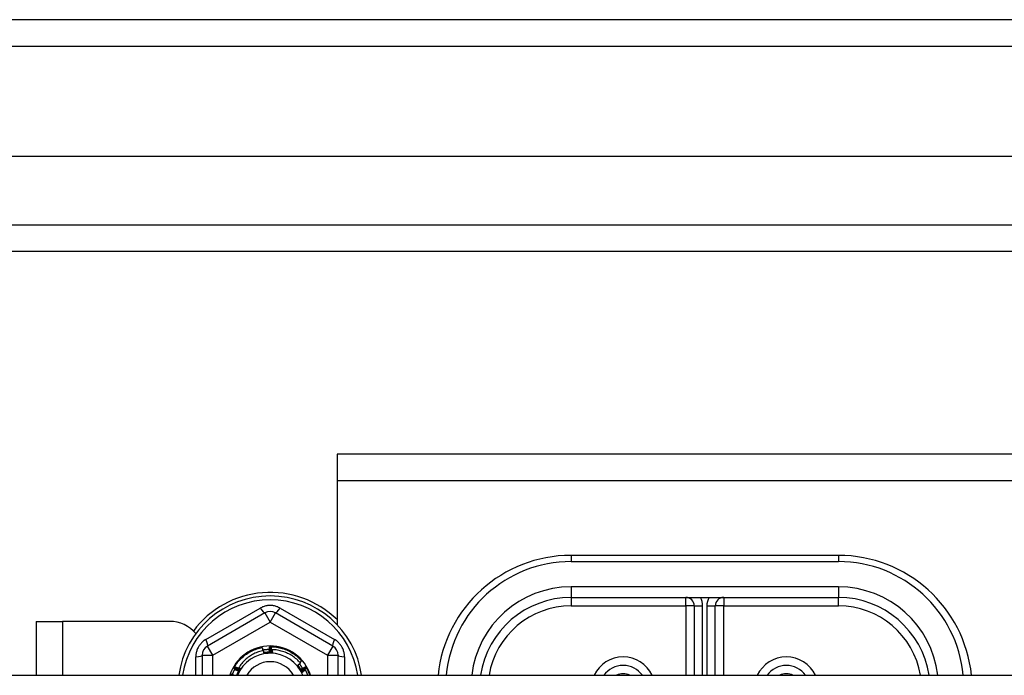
# Model space of a CAD drawing. Header units: inches. Extents: x 64.1 to 160.1, y 39 to 77.3.
# Tile 50 of 65: x 126.5 to 130.2, y 73.7 to 76.1. Entities that reach past the tile are written whole.
import ezdxf

# ---------------------------------------------------------------- set-up
doc = ezdxf.new("R2010")
doc.units = ezdxf.units.IN
doc.header["$MEASUREMENT"] = 0
doc.layers.add('Visible Edges(ANSI)', color=7, linetype='Continuous', lineweight=25)
doc.layers.add('Visible Tangent Edges(ANSI)', color=7, linetype='Continuous', lineweight=25)

msp = doc.modelspace()

# ---------------------------------------------------------------- linework, layer by layer
at = {"layer": 'Visible Edges(ANSI)'}
for p, q in [((159.9728, 76.1347), (112.1708, 76.1347)), ((159.3631, 75.6229), (112.7804, 75.6229)), ((159.1746, 75.2685), (112.9689, 75.2685)), ((150.4468, 74.5097), (127.6968, 74.5097)), ((127.6968, 74.5097), (127.6968, 74.4107)), ((127.6968, 74.4107), (127.6968, 73.8727)), ((129.5718, 74.1317), (128.5718, 74.1317)), ((128.5718, 73.9742), (129.5718, 73.9742)), ((129.0324, 73.9427), (129.0324, 73.6832)), ((129.1111, 73.6832), (129.1111, 73.9427)), ((127.4271, 73.9165), (127.2125, 73.7927)), ((127.681, 73.7927), (127.4665, 73.9165)), ((126.5718, 73.8847), (126.6708, 73.8847)), ((126.5718, 73.8847), (126.5718, 73.6832)), ((127.0718, 73.8847), (126.6708, 73.8847)), ((127.4438, 73.7902), (127.4442, 73.7902)), ((127.4489, 73.7902), (127.4494, 73.7902)), ((127.1928, 73.7586), (127.1928, 73.6832)), ((127.7007, 73.6832), (127.7007, 73.7586)), ((127.3111, 73.7106), (127.3113, 73.711)), ((127.3136, 73.715), (127.3138, 73.7154)), ((127.5795, 73.7157), (127.5797, 73.7153)), ((127.5821, 73.7113), (127.5823, 73.7109)), ((112.9379, 73.6832), (155.0718, 73.6832))]:
    msp.add_line(p, q, dxfattribs=at)
at = {"layer": 'Visible Edges(ANSI)', "flags": 128}
for points in [[(127.3138, 73.7154), (127.3168, 73.72), (127.3198, 73.7245), (127.323, 73.7289), (127.3264, 73.7332), (127.3299, 73.7373), (127.3336, 73.7413), (127.3374, 73.7452), (127.3413, 73.749), (127.3454, 73.7526), (127.3496, 73.7561), (127.3539, 73.7594), (127.3583, 73.7626), (127.3628, 73.7656), (127.3675, 73.7684), (127.3722, 73.7711), (127.377, 73.7737), (127.3819, 73.776), (127.3869, 73.7782), (127.392, 73.7802), (127.3971, 73.782), (127.4023, 73.7837), (127.4075, 73.7852), (127.4128, 73.7864), (127.4181, 73.7875)], [(127.4203, 73.7757), (127.4202, 73.7762), (127.4201, 73.7767), (127.42, 73.7772), (127.4199, 73.7777), (127.4199, 73.7782), (127.4198, 73.7787), (127.4197, 73.7792), (127.4196, 73.7796), (127.4195, 73.7801), (127.4194, 73.7806), (127.4193, 73.7811), (127.4192, 73.7816), (127.4191, 73.7821), (127.4191, 73.7826), (127.419, 73.7831), (127.4189, 73.7836), (127.4188, 73.7841), (127.4187, 73.7846), (127.4186, 73.7851), (127.4185, 73.7856), (127.4184, 73.7861), (127.4183, 73.7865), (127.4182, 73.787), (127.4181, 73.7875)], [(127.4445, 73.7676), (127.4445, 73.7685), (127.4444, 73.7694), (127.4444, 73.7704), (127.4444, 73.7713), (127.4443, 73.7723), (127.4443, 73.7732), (127.4443, 73.7741), (127.4442, 73.7751), (127.4442, 73.776), (127.4442, 73.777), (127.4441, 73.7779), (127.4441, 73.7789), (127.4441, 73.7798), (127.444, 73.7807), (127.444, 73.7817), (127.444, 73.7826), (127.444, 73.7836), (127.4439, 73.7845), (127.4439, 73.7854), (127.4439, 73.7864), (127.4439, 73.7873), (127.4439, 73.7883), (127.4438, 73.7892), (127.4438, 73.7902)], [(127.4442, 73.7902), (127.4444, 73.7902), (127.4446, 73.7902), (127.4448, 73.7902), (127.445, 73.7902), (127.4452, 73.7902), (127.4454, 73.7902), (127.4456, 73.7902), (127.4458, 73.7902), (127.446, 73.7902), (127.4462, 73.7902), (127.4464, 73.7902), (127.4466, 73.7902), (127.4468, 73.7902), (127.447, 73.7902), (127.4472, 73.7902), (127.4474, 73.7902), (127.4476, 73.7902), (127.4478, 73.7902), (127.448, 73.7902), (127.4482, 73.7902), (127.4484, 73.7902), (127.4486, 73.7902), (127.4487, 73.7902), (127.4489, 73.7902)], [(127.4442, 73.7902), (127.4444, 73.7892), (127.4447, 73.7883), (127.4449, 73.7874), (127.4451, 73.7864), (127.4453, 73.7855), (127.4455, 73.7845), (127.4457, 73.7836), (127.4459, 73.7827), (127.4461, 73.7817), (127.4463, 73.7808), (127.4465, 73.7798), (127.4467, 73.7789), (127.4469, 73.7779), (127.447, 73.777), (127.4472, 73.7761), (127.4474, 73.7751), (127.4476, 73.7742), (127.4478, 73.7732), (127.448, 73.7723), (127.4482, 73.7713), (127.4484, 73.7704), (127.4485, 73.7694), (127.4487, 73.7685), (127.4489, 73.7676)], [(127.4489, 73.7676), (127.4489, 73.7685), (127.4489, 73.7694), (127.4489, 73.7704), (127.4489, 73.7713), (127.4489, 73.7723), (127.4489, 73.7732), (127.4488, 73.7742), (127.4488, 73.7751), (127.4488, 73.776), (127.4488, 73.777), (127.4488, 73.7779), (127.4488, 73.7789), (127.4488, 73.7798), (127.4488, 73.7807), (127.4488, 73.7817), (127.4489, 73.7826), (127.4489, 73.7836), (127.4489, 73.7845), (127.4489, 73.7855), (127.4489, 73.7864), (127.4489, 73.7873), (127.4489, 73.7883), (127.4489, 73.7892), (127.4489, 73.7902)], [(127.4494, 73.7902), (127.4548, 73.79), (127.4602, 73.7896), (127.4656, 73.789), (127.471, 73.7883), (127.4764, 73.7873), (127.4817, 73.7862), (127.487, 73.7849), (127.4922, 73.7834), (127.4974, 73.7817), (127.5025, 73.7799), (127.5076, 73.7778), (127.5125, 73.7756), (127.5174, 73.7732), (127.5222, 73.7707), (127.5269, 73.7679), (127.5315, 73.7651), (127.5361, 73.762), (127.5405, 73.7588), (127.5447, 73.7554), (127.5489, 73.7519), (127.5529, 73.7483), (127.5569, 73.7445), (127.5606, 73.7406), (127.5643, 73.7365)], [(127.4494, 73.7902), (127.4495, 73.7892), (127.4497, 73.7883), (127.4499, 73.7873), (127.4501, 73.7864), (127.4502, 73.7854), (127.4504, 73.7845), (127.4506, 73.7835), (127.4507, 73.7826), (127.4509, 73.7817), (127.4511, 73.7807), (127.4512, 73.7798), (127.4514, 73.7788), (127.4516, 73.7779), (127.4517, 73.7769), (127.4519, 73.776), (127.452, 73.775), (127.4522, 73.7741), (127.4524, 73.7731), (127.4525, 73.7722), (127.4527, 73.7712), (127.4528, 73.7703), (127.453, 73.7693), (127.4531, 73.7684), (127.4533, 73.7674)], [(127.4223, 73.7761), (127.4175, 73.7751), (127.4128, 73.7739), (127.4082, 73.7725), (127.4035, 73.771), (127.399, 73.7693), (127.3945, 73.7675), (127.39, 73.7655), (127.3857, 73.7634), (127.3813, 73.7611), (127.3771, 73.7587), (127.373, 73.7561), (127.3689, 73.7534), (127.365, 73.7505), (127.3611, 73.7475), (127.3574, 73.7444), (127.3538, 73.7412), (127.3503, 73.7379), (127.3469, 73.7344), (127.3436, 73.7308), (127.3404, 73.7271), (127.3374, 73.7232), (127.3345, 73.7193), (127.3318, 73.7153), (127.3292, 73.7112)], [(127.4198, 73.7785), (127.4208, 73.7787), (127.4218, 73.7789), (127.4228, 73.779), (127.4238, 73.7791), (127.4248, 73.7793), (127.4258, 73.7794), (127.4268, 73.7795), (127.4278, 73.7796), (127.4288, 73.7797), (127.4299, 73.7798), (127.4309, 73.7799), (127.4319, 73.78), (127.4329, 73.78), (127.4339, 73.7801), (127.4349, 73.7802), (127.4359, 73.7802), (127.4369, 73.7803), (127.438, 73.7803), (127.439, 73.7803), (127.44, 73.7804), (127.441, 73.7804), (127.442, 73.7804), (127.443, 73.7804), (127.444, 73.7804)], [(127.424, 73.7646), (127.424, 73.765), (127.4239, 73.7655), (127.4238, 73.766), (127.4238, 73.7665), (127.4237, 73.767), (127.4236, 73.7674), (127.4235, 73.7679), (127.4235, 73.7684), (127.4234, 73.7689), (127.4233, 73.7694), (127.4233, 73.7699), (127.4232, 73.7703), (127.4231, 73.7708), (127.423, 73.7713), (127.423, 73.7718), (127.4229, 73.7723), (127.4228, 73.7727), (127.4227, 73.7732), (127.4227, 73.7737), (127.4226, 73.7742), (127.4225, 73.7747), (127.4224, 73.7752), (127.4224, 73.7756), (127.4223, 73.7761)], [(127.4402, 73.7694), (127.4395, 73.7693), (127.4388, 73.7693), (127.4381, 73.7692), (127.4374, 73.7692), (127.4367, 73.7691), (127.436, 73.7691), (127.4353, 73.769), (127.4346, 73.769), (127.4339, 73.7689), (127.4333, 73.7688), (127.4326, 73.7688), (127.4319, 73.7687), (127.4312, 73.7686), (127.4305, 73.7685), (127.4298, 73.7684), (127.4291, 73.7684), (127.4284, 73.7683), (127.4277, 73.7682), (127.427, 73.7681), (127.4264, 73.768), (127.4257, 73.7679), (127.425, 73.7677), (127.4243, 73.7676), (127.4236, 73.7675)], [(127.4555, 73.7662), (127.4542, 73.7663), (127.4529, 73.7664), (127.4515, 73.7664), (127.4502, 73.7665), (127.4489, 73.7665), (127.4476, 73.7665), (127.4463, 73.7665), (127.445, 73.7665), (127.4437, 73.7665), (127.4423, 73.7664), (127.441, 73.7664), (127.4397, 73.7663), (127.4384, 73.7662), (127.4371, 73.7662), (127.4358, 73.7661), (127.4345, 73.7659), (127.4332, 73.7658), (127.4318, 73.7657), (127.4305, 73.7655), (127.4292, 73.7653), (127.4279, 73.7652), (127.4266, 73.765), (127.4253, 73.7648), (127.424, 73.7645)], [(127.4398, 73.7654), (127.4392, 73.7654), (127.4385, 73.7653), (127.4379, 73.7653), (127.4372, 73.7653), (127.4365, 73.7652), (127.4359, 73.7652), (127.4352, 73.7652), (127.4346, 73.7651), (127.4339, 73.7651), (127.4332, 73.7651), (127.4326, 73.765), (127.4319, 73.765), (127.4313, 73.7649), (127.4306, 73.7649), (127.4299, 73.7649), (127.4293, 73.7648), (127.4286, 73.7648), (127.428, 73.7648), (127.4273, 73.7647), (127.4267, 73.7647), (127.426, 73.7647), (127.4253, 73.7646), (127.4247, 73.7646), (127.424, 73.7646)], [(127.4264, 73.768), (127.4264, 73.7679), (127.4265, 73.7678), (127.4265, 73.7677), (127.4265, 73.7677), (127.4266, 73.7676), (127.4266, 73.7675), (127.4266, 73.7674), (127.4266, 73.7674), (127.4267, 73.7673), (127.4267, 73.7672), (127.4267, 73.7671), (127.4268, 73.767), (127.4268, 73.767), (127.4268, 73.7669), (127.4268, 73.7668), (127.4269, 73.7667), (127.4269, 73.7667), (127.4269, 73.7666), (127.427, 73.7665), (127.427, 73.7664), (127.427, 73.7663), (127.427, 73.7663), (127.4271, 73.7662), (127.4271, 73.7661)], [(127.4271, 73.7661), (127.4271, 73.7662), (127.4271, 73.7663), (127.4271, 73.7664), (127.427, 73.7664), (127.427, 73.7665), (127.427, 73.7666), (127.427, 73.7667), (127.427, 73.7667), (127.427, 73.7668), (127.427, 73.7669), (127.4269, 73.767), (127.4269, 73.7671), (127.4269, 73.7671), (127.4269, 73.7672), (127.4269, 73.7673), (127.4269, 73.7674), (127.4269, 73.7675), (127.4268, 73.7675), (127.4268, 73.7676), (127.4268, 73.7677), (127.4268, 73.7678), (127.4268, 73.7679), (127.4268, 73.7679), (127.4268, 73.768)], [(127.4308, 73.7686), (127.4308, 73.7685), (127.4309, 73.7684), (127.4309, 73.7683), (127.4309, 73.7683), (127.4309, 73.7682), (127.431, 73.7681), (127.431, 73.768), (127.431, 73.7679), (127.4311, 73.7679), (127.4311, 73.7678), (127.4311, 73.7677), (127.4311, 73.7676), (127.4312, 73.7676), (127.4312, 73.7675), (127.4312, 73.7674), (127.4312, 73.7673), (127.4313, 73.7672), (127.4313, 73.7672), (127.4313, 73.7671), (127.4313, 73.767), (127.4314, 73.7669), (127.4314, 73.7668), (127.4314, 73.7668), (127.4314, 73.7667)], [(127.4314, 73.7667), (127.4314, 73.7668), (127.4314, 73.7668), (127.4314, 73.7669), (127.4314, 73.767), (127.4314, 73.7671), (127.4314, 73.7672), (127.4314, 73.7672), (127.4313, 73.7673), (127.4313, 73.7674), (127.4313, 73.7675), (127.4313, 73.7676), (127.4313, 73.7677), (127.4313, 73.7677), (127.4313, 73.7678), (127.4313, 73.7679), (127.4313, 73.768), (127.4312, 73.7681), (127.4312, 73.7681), (127.4312, 73.7682), (127.4312, 73.7683), (127.4312, 73.7684), (127.4312, 73.7685), (127.4312, 73.7685), (127.4312, 73.7686)], [(127.4352, 73.769), (127.4353, 73.7689), (127.4353, 73.7689), (127.4353, 73.7688), (127.4353, 73.7687), (127.4353, 73.7686), (127.4354, 73.7686), (127.4354, 73.7685), (127.4354, 73.7684), (127.4354, 73.7683), (127.4355, 73.7682), (127.4355, 73.7682), (127.4355, 73.7681), (127.4355, 73.768), (127.4356, 73.7679), (127.4356, 73.7678), (127.4356, 73.7678), (127.4356, 73.7677), (127.4357, 73.7676), (127.4357, 73.7675), (127.4357, 73.7674), (127.4357, 73.7674), (127.4357, 73.7673), (127.4358, 73.7672), (127.4358, 73.7671)], [(127.4358, 73.7671), (127.4358, 73.7672), (127.4358, 73.7673), (127.4358, 73.7674), (127.4358, 73.7674), (127.4358, 73.7675), (127.4357, 73.7676), (127.4357, 73.7677), (127.4357, 73.7678), (127.4357, 73.7678), (127.4357, 73.7679), (127.4357, 73.768), (127.4357, 73.7681), (127.4357, 73.7682), (127.4357, 73.7682), (127.4357, 73.7683), (127.4357, 73.7684), (127.4356, 73.7685), (127.4356, 73.7686), (127.4356, 73.7687), (127.4356, 73.7687), (127.4356, 73.7688), (127.4356, 73.7689), (127.4356, 73.769), (127.4356, 73.7691)], [(127.4397, 73.7693), (127.4397, 73.7693), (127.4397, 73.7692), (127.4397, 73.7691), (127.4397, 73.769), (127.4398, 73.7689), (127.4398, 73.7689), (127.4398, 73.7688), (127.4398, 73.7687), (127.4398, 73.7686), (127.4399, 73.7685), (127.4399, 73.7685), (127.4399, 73.7684), (127.4399, 73.7683), (127.44, 73.7682), (127.44, 73.7681), (127.44, 73.7681), (127.44, 73.768), (127.44, 73.7679), (127.4401, 73.7678), (127.4401, 73.7677), (127.4401, 73.7676), (127.4401, 73.7676), (127.4401, 73.7675), (127.4402, 73.7674)], [(127.4555, 73.7662), (127.4548, 73.7662), (127.4542, 73.7662), (127.4535, 73.7661), (127.4529, 73.7661), (127.4522, 73.7661), (127.4516, 73.766), (127.4509, 73.766), (127.4503, 73.766), (127.4496, 73.7659), (127.449, 73.7659), (127.4483, 73.7659), (127.4477, 73.7658), (127.447, 73.7658), (127.4464, 73.7657), (127.4457, 73.7657), (127.4451, 73.7657), (127.4444, 73.7656), (127.4438, 73.7656), (127.4431, 73.7656), (127.4425, 73.7655), (127.4418, 73.7655), (127.4412, 73.7655), (127.4405, 73.7654), (127.4398, 73.7654)], [(127.4402, 73.7674), (127.4402, 73.7675), (127.4401, 73.7676), (127.4401, 73.7677), (127.4401, 73.7677), (127.4401, 73.7678), (127.4401, 73.7679), (127.4401, 73.768), (127.4401, 73.7681), (127.4401, 73.7681), (127.4401, 73.7682), (127.4401, 73.7683), (127.4401, 73.7684), (127.4401, 73.7685), (127.4401, 73.7685), (127.4401, 73.7686), (127.4401, 73.7687), (127.4401, 73.7688), (127.44, 73.7689), (127.44, 73.7689), (127.44, 73.769), (127.44, 73.7691), (127.44, 73.7692), (127.44, 73.7693), (127.44, 73.7694)], [(127.4415, 73.7804), (127.4417, 73.7798), (127.4418, 73.7793), (127.4419, 73.7788), (127.442, 73.7782), (127.4422, 73.7777), (127.4423, 73.7772), (127.4424, 73.7766), (127.4426, 73.7761), (127.4427, 73.7756), (127.4428, 73.775), (127.4429, 73.7745), (127.4431, 73.774), (127.4432, 73.7734), (127.4433, 73.7729), (127.4434, 73.7724), (127.4436, 73.7718), (127.4437, 73.7713), (127.4438, 73.7708), (127.4439, 73.7702), (127.444, 73.7697), (127.4442, 73.7692), (127.4443, 73.7686), (127.4444, 73.7681), (127.4445, 73.7676)], [(127.4533, 73.7674), (127.4533, 73.7679), (127.4533, 73.7684), (127.4533, 73.7689), (127.4533, 73.7693), (127.4533, 73.7698), (127.4533, 73.7703), (127.4534, 73.7708), (127.4534, 73.7712), (127.4534, 73.7717), (127.4534, 73.7722), (127.4534, 73.7727), (127.4534, 73.7732), (127.4534, 73.7736), (127.4534, 73.7741), (127.4535, 73.7746), (127.4535, 73.7751), (127.4535, 73.7756), (127.4535, 73.776), (127.4535, 73.7765), (127.4535, 73.777), (127.4535, 73.7775), (127.4536, 73.778), (127.4536, 73.7784), (127.4536, 73.7789)], [(127.5602, 73.7292), (127.5568, 73.7329), (127.5533, 73.7365), (127.5497, 73.74), (127.5459, 73.7434), (127.542, 73.7466), (127.538, 73.7497), (127.5339, 73.7527), (127.5297, 73.7555), (127.5255, 73.7582), (127.5211, 73.7607), (127.5166, 73.7631), (127.5121, 73.7653), (127.5075, 73.7673), (127.5028, 73.7692), (127.4981, 73.771), (127.4933, 73.7725), (127.4885, 73.7739), (127.4836, 73.7752), (127.4786, 73.7762), (127.4736, 73.7771), (127.4687, 73.7778), (127.4636, 73.7784), (127.4586, 73.7787), (127.4536, 73.7789)], [(127.4536, 73.7789), (127.4537, 73.7784), (127.4538, 73.7779), (127.4538, 73.7773), (127.4539, 73.7768), (127.454, 73.7763), (127.4541, 73.7757), (127.4542, 73.7752), (127.4542, 73.7747), (127.4543, 73.7742), (127.4544, 73.7736), (127.4545, 73.7731), (127.4546, 73.7726), (127.4546, 73.7721), (127.4547, 73.7715), (127.4548, 73.771), (127.4549, 73.7705), (127.455, 73.7699), (127.455, 73.7694), (127.4551, 73.7689), (127.4552, 73.7684), (127.4553, 73.7678), (127.4553, 73.7673), (127.4554, 73.7668), (127.4555, 73.7662)], [(127.3051, 73.6854), (127.3055, 73.6864), (127.3059, 73.6873), (127.3063, 73.6883), (127.3067, 73.6893), (127.3071, 73.6902), (127.3075, 73.6912), (127.3079, 73.6921), (127.3083, 73.6931), (127.3088, 73.694), (127.3092, 73.695), (127.3097, 73.6959), (127.3101, 73.6968), (127.3106, 73.6978), (127.311, 73.6987), (127.3115, 73.6996), (127.312, 73.7006), (127.3125, 73.7015), (127.313, 73.7024), (127.3135, 73.7033), (127.314, 73.7042), (127.3145, 73.7051), (127.315, 73.706), (127.3155, 73.7069), (127.316, 73.7078)], [(127.3309, 73.6998), (127.3301, 73.7003), (127.3293, 73.7007), (127.3284, 73.7011), (127.3276, 73.7016), (127.3268, 73.702), (127.3259, 73.7025), (127.3251, 73.7029), (127.3243, 73.7033), (127.3234, 73.7038), (127.3226, 73.7042), (127.3218, 73.7047), (127.321, 73.7051), (127.3201, 73.7056), (127.3193, 73.706), (127.3185, 73.7065), (127.3176, 73.7069), (127.3168, 73.7074), (127.316, 73.7079), (127.3152, 73.7083), (127.3143, 73.7088), (127.3135, 73.7092), (127.3127, 73.7097), (127.3119, 73.7102), (127.3111, 73.7106)], [(127.3113, 73.711), (127.3114, 73.7111), (127.3115, 73.7113), (127.3116, 73.7115), (127.3116, 73.7117), (127.3117, 73.7118), (127.3118, 73.712), (127.3119, 73.7122), (127.312, 73.7123), (127.3121, 73.7125), (127.3122, 73.7127), (127.3123, 73.7128), (127.3124, 73.713), (127.3125, 73.7132), (127.3126, 73.7134), (127.3127, 73.7135), (127.3128, 73.7137), (127.3129, 73.7139), (127.313, 73.714), (127.3131, 73.7142), (127.3132, 73.7144), (127.3133, 73.7145), (127.3134, 73.7147), (127.3135, 73.7149), (127.3136, 73.715)], [(127.3113, 73.711), (127.3122, 73.7107), (127.3131, 73.7104), (127.314, 73.7101), (127.3149, 73.7098), (127.3158, 73.7095), (127.3167, 73.7092), (127.3177, 73.7089), (127.3186, 73.7086), (127.3195, 73.7083), (127.3204, 73.708), (127.3213, 73.7077), (127.3222, 73.7074), (127.3231, 73.7071), (127.324, 73.7068), (127.325, 73.7064), (127.3259, 73.7061), (127.3268, 73.7058), (127.3277, 73.7055), (127.3286, 73.7052), (127.3295, 73.7049), (127.3304, 73.7046), (127.3313, 73.7042), (127.3322, 73.7039), (127.3331, 73.7036)], [(127.3331, 73.7036), (127.3323, 73.7041), (127.3315, 73.7045), (127.3307, 73.705), (127.3299, 73.7055), (127.329, 73.7059), (127.3282, 73.7064), (127.3274, 73.7069), (127.3266, 73.7073), (127.3258, 73.7078), (127.325, 73.7083), (127.3242, 73.7088), (127.3233, 73.7092), (127.3225, 73.7097), (127.3217, 73.7102), (127.3209, 73.7107), (127.3201, 73.7112), (127.3193, 73.7116), (127.3185, 73.7121), (127.3177, 73.7126), (127.3169, 73.7131), (127.3161, 73.7136), (127.3152, 73.7141), (127.3144, 73.7146), (127.3136, 73.715)], [(127.3138, 73.7154), (127.3148, 73.7151), (127.3157, 73.7147), (127.3166, 73.7144), (127.3175, 73.7141), (127.3184, 73.7138), (127.3193, 73.7134), (127.3202, 73.7131), (127.3211, 73.7128), (127.322, 73.7124), (127.3229, 73.7121), (127.3238, 73.7118), (127.3247, 73.7114), (127.3256, 73.7111), (127.3265, 73.7108), (127.3274, 73.7104), (127.3283, 73.7101), (127.3292, 73.7097), (127.3301, 73.7094), (127.331, 73.709), (127.3319, 73.7087), (127.3328, 73.7083), (127.3337, 73.708), (127.3346, 73.7076), (127.3355, 73.7073)], [(127.3372, 73.708), (127.3365, 73.707), (127.3359, 73.706), (127.3353, 73.7051), (127.3347, 73.7041), (127.3341, 73.7031), (127.3334, 73.7021), (127.3329, 73.701), (127.3323, 73.7), (127.3317, 73.699), (127.3311, 73.698), (127.3306, 73.697), (127.33, 73.6959), (127.3295, 73.6949), (127.329, 73.6938), (127.3284, 73.6928), (127.3279, 73.6917), (127.3274, 73.6907), (127.3269, 73.6896), (127.3264, 73.6885), (127.326, 73.6875), (127.3255, 73.6864), (127.3251, 73.6853), (127.3246, 73.6842), (127.3242, 73.6831)], [(127.3292, 73.7112), (127.3295, 73.7111), (127.3298, 73.7109), (127.3302, 73.7108), (127.3305, 73.7107), (127.3308, 73.7105), (127.3312, 73.7104), (127.3315, 73.7103), (127.3318, 73.7101), (127.3322, 73.71), (127.3325, 73.7099), (127.3328, 73.7097), (127.3332, 73.7096), (127.3335, 73.7095), (127.3338, 73.7093), (127.3342, 73.7092), (127.3345, 73.7091), (127.3349, 73.7089), (127.3352, 73.7088), (127.3355, 73.7087), (127.3359, 73.7085), (127.3362, 73.7084), (127.3365, 73.7083), (127.3369, 73.7081), (127.3372, 73.708)], [(127.3355, 73.7073), (127.3352, 73.7075), (127.3349, 73.7076), (127.3347, 73.7078), (127.3344, 73.7079), (127.3342, 73.7081), (127.3339, 73.7083), (127.3336, 73.7084), (127.3334, 73.7086), (127.3331, 73.7088), (127.3328, 73.7089), (127.3326, 73.7091), (127.3323, 73.7092), (127.332, 73.7094), (127.3318, 73.7096), (127.3315, 73.7097), (127.3313, 73.7099), (127.331, 73.7101), (127.3307, 73.7102), (127.3305, 73.7104), (127.3302, 73.7105), (127.3299, 73.7107), (127.3297, 73.7109), (127.3294, 73.711), (127.3292, 73.7112)], [(127.3372, 73.708), (127.3369, 73.7074), (127.3366, 73.7068), (127.3363, 73.7063), (127.336, 73.7057), (127.3357, 73.7051), (127.3354, 73.7045), (127.3351, 73.7039), (127.3348, 73.7034), (127.3345, 73.7028), (127.3342, 73.7022), (127.3339, 73.7016), (127.3337, 73.701), (127.3334, 73.7005), (127.3331, 73.6999), (127.3328, 73.6993), (127.3325, 73.6987), (127.3322, 73.6981), (127.3319, 73.6975), (127.3316, 73.697), (127.3313, 73.6964), (127.331, 73.6958), (127.3307, 73.6952), (127.3304, 73.6946), (127.3301, 73.694)], [(127.5479, 73.7193), (127.5484, 73.7197), (127.5489, 73.7201), (127.5494, 73.7205), (127.5499, 73.7209), (127.5505, 73.7213), (127.551, 73.7218), (127.5515, 73.7222), (127.552, 73.7226), (127.5525, 73.723), (127.553, 73.7234), (127.5536, 73.7238), (127.5541, 73.7242), (127.5546, 73.7246), (127.5551, 73.725), (127.5556, 73.7255), (127.5561, 73.7259), (127.5566, 73.7263), (127.5571, 73.7267), (127.5576, 73.7271), (127.5582, 73.7275), (127.5587, 73.7279), (127.5592, 73.7284), (127.5597, 73.7288), (127.5602, 73.7292)], [(127.5651, 73.6929), (127.5645, 73.6941), (127.5639, 73.6953), (127.5633, 73.6964), (127.5626, 73.6976), (127.562, 73.6987), (127.5614, 73.6999), (127.5607, 73.701), (127.56, 73.7022), (127.5594, 73.7033), (127.5587, 73.7044), (127.558, 73.7055), (127.5572, 73.7066), (127.5565, 73.7077), (127.5558, 73.7088), (127.555, 73.7099), (127.5543, 73.711), (127.5535, 73.712), (127.5527, 73.7131), (127.552, 73.7142), (127.5512, 73.7152), (127.5503, 73.7162), (127.5495, 73.7173), (127.5487, 73.7183), (127.5479, 73.7193)], [(127.5565, 73.706), (127.5562, 73.7066), (127.5558, 73.7072), (127.5554, 73.7077), (127.5551, 73.7083), (127.5547, 73.7088), (127.5544, 73.7094), (127.554, 73.7099), (127.5536, 73.7105), (127.5533, 73.711), (127.5529, 73.7116), (127.5526, 73.7121), (127.5522, 73.7127), (127.5518, 73.7132), (127.5515, 73.7138), (127.5511, 73.7143), (127.5508, 73.7149), (127.5504, 73.7154), (127.55, 73.716), (127.5497, 73.7166), (127.5493, 73.7171), (127.549, 73.7177), (127.5486, 73.7182), (127.5482, 73.7188), (127.5479, 73.7193)], [(127.5597, 73.7083), (127.5594, 73.7089), (127.559, 73.7094), (127.5586, 73.71), (127.5582, 73.7105), (127.5579, 73.7111), (127.5575, 73.7116), (127.5571, 73.7122), (127.5567, 73.7127), (127.5563, 73.7133), (127.5559, 73.7138), (127.5556, 73.7144), (127.5552, 73.7149), (127.5548, 73.7154), (127.5544, 73.716), (127.554, 73.7165), (127.5536, 73.717), (127.5532, 73.7175), (127.5527, 73.7181), (127.5523, 73.7186), (127.5519, 73.7191), (127.5515, 73.7196), (127.5511, 73.7201), (127.5507, 73.7206), (127.5502, 73.7212)], [(127.5516, 73.7195), (127.5515, 73.7195), (127.5515, 73.7194), (127.5514, 73.7193), (127.5514, 73.7193), (127.5513, 73.7192), (127.5513, 73.7191), (127.5512, 73.7191), (127.5511, 73.719), (127.5511, 73.719), (127.551, 73.7189), (127.551, 73.7188), (127.5509, 73.7188), (127.5509, 73.7187), (127.5508, 73.7186), (127.5508, 73.7186), (127.5507, 73.7185), (127.5507, 73.7184), (127.5506, 73.7184), (127.5506, 73.7183), (127.5505, 73.7182), (127.5505, 73.7182), (127.5504, 73.7181), (127.5504, 73.7181), (127.5503, 73.718)], [(127.5503, 73.718), (127.5504, 73.718), (127.5504, 73.7181), (127.5505, 73.7182), (127.5506, 73.7182), (127.5506, 73.7183), (127.5507, 73.7183), (127.5507, 73.7184), (127.5508, 73.7184), (127.5509, 73.7185), (127.5509, 73.7185), (127.551, 73.7186), (127.551, 73.7186), (127.5511, 73.7187), (127.5512, 73.7187), (127.5512, 73.7188), (127.5513, 73.7188), (127.5514, 73.7189), (127.5514, 73.7189), (127.5515, 73.719), (127.5515, 73.719), (127.5516, 73.7191), (127.5517, 73.7192), (127.5517, 73.7192), (127.5518, 73.7193)], [(127.5543, 73.716), (127.5542, 73.716), (127.5542, 73.7159), (127.5541, 73.7158), (127.5541, 73.7158), (127.554, 73.7157), (127.554, 73.7157), (127.5539, 73.7156), (127.5539, 73.7155), (127.5538, 73.7155), (127.5538, 73.7154), (127.5537, 73.7153), (127.5536, 73.7153), (127.5536, 73.7152), (127.5535, 73.7152), (127.5535, 73.7151), (127.5534, 73.715), (127.5534, 73.715), (127.5533, 73.7149), (127.5533, 73.7149), (127.5532, 73.7148), (127.5532, 73.7147), (127.5531, 73.7147), (127.553, 73.7146), (127.553, 73.7145)], [(127.553, 73.7145), (127.5531, 73.7146), (127.5531, 73.7146), (127.5532, 73.7147), (127.5532, 73.7147), (127.5533, 73.7148), (127.5534, 73.7148), (127.5534, 73.7149), (127.5535, 73.7149), (127.5536, 73.715), (127.5536, 73.715), (127.5537, 73.7151), (127.5538, 73.7151), (127.5538, 73.7152), (127.5539, 73.7152), (127.5539, 73.7153), (127.554, 73.7153), (127.5541, 73.7154), (127.5541, 73.7155), (127.5542, 73.7155), (127.5543, 73.7156), (127.5543, 73.7156), (127.5544, 73.7157), (127.5545, 73.7157), (127.5545, 73.7158)], [(127.5569, 73.7125), (127.5569, 73.7124), (127.5568, 73.7123), (127.5568, 73.7123), (127.5567, 73.7122), (127.5566, 73.7121), (127.5566, 73.7121), (127.5565, 73.712), (127.5565, 73.712), (127.5564, 73.7119), (127.5564, 73.7118), (127.5563, 73.7118), (127.5562, 73.7117), (127.5562, 73.7117), (127.5561, 73.7116), (127.5561, 73.7115), (127.556, 73.7115), (127.556, 73.7114), (127.5559, 73.7114), (127.5558, 73.7113), (127.5558, 73.7112), (127.5557, 73.7112), (127.5557, 73.7111), (127.5556, 73.7111), (127.5556, 73.711)], [(127.5556, 73.711), (127.5556, 73.711), (127.5557, 73.7111), (127.5558, 73.7111), (127.5558, 73.7112), (127.5559, 73.7112), (127.556, 73.7113), (127.556, 73.7113), (127.5561, 73.7114), (127.5561, 73.7114), (127.5562, 73.7115), (127.5563, 73.7115), (127.5563, 73.7116), (127.5564, 73.7116), (127.5565, 73.7117), (127.5565, 73.7117), (127.5566, 73.7118), (127.5567, 73.7118), (127.5567, 73.7119), (127.5568, 73.7119), (127.5569, 73.712), (127.5569, 73.712), (127.557, 73.7121), (127.5571, 73.7121), (127.5571, 73.7122)], [(127.556, 73.7258), (127.5565, 73.7251), (127.5571, 73.7244), (127.5576, 73.7237), (127.5581, 73.723), (127.5586, 73.7223), (127.5592, 73.7216), (127.5597, 73.7209), (127.5602, 73.7202), (127.5607, 73.7194), (127.5612, 73.7187), (127.5617, 73.718), (127.5622, 73.7173), (127.5627, 73.7166), (127.5632, 73.7158), (127.5636, 73.7151), (127.5641, 73.7144), (127.5646, 73.7136), (127.565, 73.7129), (127.5655, 73.7122), (127.5659, 73.7114), (127.5664, 73.7107), (127.5668, 73.7099), (127.5673, 73.7092), (127.5677, 73.7084)], [(127.5594, 73.7088), (127.5594, 73.7087), (127.5593, 73.7087), (127.5592, 73.7086), (127.5592, 73.7085), (127.5591, 73.7085), (127.5591, 73.7084), (127.559, 73.7084), (127.559, 73.7083), (127.5589, 73.7083), (127.5588, 73.7082), (127.5588, 73.7081), (127.5587, 73.7081), (127.5587, 73.708), (127.5586, 73.708), (127.5585, 73.7079), (127.5585, 73.7078), (127.5584, 73.7078), (127.5584, 73.7077), (127.5583, 73.7077), (127.5583, 73.7076), (127.5582, 73.7076), (127.5581, 73.7075), (127.5581, 73.7074), (127.558, 73.7074)], [(127.558, 73.7074), (127.5581, 73.7074), (127.5581, 73.7075), (127.5582, 73.7075), (127.5583, 73.7076), (127.5583, 73.7076), (127.5584, 73.7077), (127.5585, 73.7077), (127.5585, 73.7077), (127.5586, 73.7078), (127.5587, 73.7078), (127.5587, 73.7079), (127.5588, 73.7079), (127.5589, 73.708), (127.5589, 73.708), (127.559, 73.7081), (127.5591, 73.7081), (127.5591, 73.7082), (127.5592, 73.7082), (127.5593, 73.7083), (127.5593, 73.7083), (127.5594, 73.7084), (127.5595, 73.7084), (127.5595, 73.7084), (127.5596, 73.7085)], [(127.5583, 73.7314), (127.5585, 73.7316), (127.5588, 73.7318), (127.559, 73.732), (127.5593, 73.7322), (127.5595, 73.7324), (127.5598, 73.7327), (127.56, 73.7329), (127.5603, 73.7331), (127.5605, 73.7333), (127.5608, 73.7335), (127.561, 73.7337), (127.5613, 73.7339), (127.5615, 73.7342), (127.5618, 73.7344), (127.562, 73.7346), (127.5623, 73.7348), (127.5625, 73.735), (127.5628, 73.7352), (127.563, 73.7355), (127.5633, 73.7357), (127.5635, 73.7359), (127.5638, 73.7361), (127.564, 73.7363), (127.5643, 73.7365)], [(127.5603, 73.7037), (127.5611, 73.7042), (127.5619, 73.7047), (127.5627, 73.7052), (127.5635, 73.7057), (127.5643, 73.7062), (127.5651, 73.7067), (127.5659, 73.7072), (127.5667, 73.7077), (127.5675, 73.7083), (127.5683, 73.7088), (127.5691, 73.7093), (127.5699, 73.7098), (127.5707, 73.7103), (127.5715, 73.7108), (127.5723, 73.7113), (127.5731, 73.7118), (127.5739, 73.7123), (127.5747, 73.7127), (127.5755, 73.7132), (127.5763, 73.7137), (127.5771, 73.7142), (127.5779, 73.7147), (127.5787, 73.7152), (127.5795, 73.7157)], [(127.5669, 73.7098), (127.5666, 73.7096), (127.5663, 73.7093), (127.5661, 73.7091), (127.5658, 73.7088), (127.5655, 73.7085), (127.5653, 73.7083), (127.565, 73.708), (127.5647, 73.7078), (127.5644, 73.7075), (127.5642, 73.7073), (127.5639, 73.707), (127.5636, 73.7067), (127.5634, 73.7065), (127.5631, 73.7062), (127.5628, 73.706), (127.5625, 73.7057), (127.5623, 73.7055), (127.562, 73.7052), (127.5617, 73.705), (127.5614, 73.7047), (127.5612, 73.7044), (127.5609, 73.7042), (127.5606, 73.7039), (127.5603, 73.7037)], [(127.5797, 73.7153), (127.579, 73.7147), (127.5783, 73.714), (127.5776, 73.7134), (127.5769, 73.7127), (127.5762, 73.7121), (127.5755, 73.7114), (127.5748, 73.7108), (127.5741, 73.7101), (127.5733, 73.7095), (127.5726, 73.7089), (127.5719, 73.7082), (127.5712, 73.7076), (127.5705, 73.7069), (127.5698, 73.7063), (127.5691, 73.7056), (127.5683, 73.705), (127.5676, 73.7044), (127.5669, 73.7037), (127.5662, 73.7031), (127.5655, 73.7024), (127.5647, 73.7018), (127.564, 73.7012), (127.5633, 73.7005), (127.5626, 73.6999)], [(127.5626, 73.6999), (127.5634, 73.7004), (127.5642, 73.7009), (127.565, 73.7014), (127.5658, 73.7018), (127.5666, 73.7023), (127.5674, 73.7028), (127.5682, 73.7033), (127.569, 73.7038), (127.5698, 73.7042), (127.5707, 73.7047), (127.5715, 73.7052), (127.5723, 73.7057), (127.5731, 73.7061), (127.5739, 73.7066), (127.5747, 73.7071), (127.5755, 73.7076), (127.5764, 73.708), (127.5772, 73.7085), (127.578, 73.709), (127.5788, 73.7094), (127.5796, 73.7099), (127.5805, 73.7104), (127.5813, 73.7108), (127.5821, 73.7113)], [(127.5823, 73.7109), (127.5816, 73.7103), (127.5809, 73.7097), (127.5801, 73.709), (127.5794, 73.7084), (127.5787, 73.7078), (127.5779, 73.7072), (127.5772, 73.7065), (127.5765, 73.7059), (127.5757, 73.7053), (127.575, 73.7047), (127.5743, 73.704), (127.5735, 73.7034), (127.5728, 73.7028), (127.5721, 73.7022), (127.5713, 73.7016), (127.5706, 73.701), (127.5698, 73.7003), (127.5691, 73.6997), (127.5684, 73.6991), (127.5676, 73.6985), (127.5669, 73.6979), (127.5661, 73.6973), (127.5654, 73.6967), (127.5646, 73.6961)], [(127.5797, 73.7153), (127.5798, 73.7152), (127.5799, 73.715), (127.58, 73.7148), (127.5801, 73.7147), (127.5802, 73.7145), (127.5803, 73.7143), (127.5804, 73.7142), (127.5805, 73.714), (127.5806, 73.7138), (127.5807, 73.7137), (127.5808, 73.7135), (127.5809, 73.7133), (127.581, 73.7132), (127.5811, 73.713), (127.5812, 73.7128), (127.5813, 73.7127), (127.5814, 73.7125), (127.5815, 73.7123), (127.5816, 73.7121), (127.5817, 73.712), (127.5818, 73.7118), (127.5819, 73.7116), (127.582, 73.7115), (127.5821, 73.7113)], [(127.5823, 73.7109), (127.5829, 73.7098), (127.5835, 73.7087), (127.5841, 73.7076), (127.5847, 73.7065), (127.5853, 73.7053), (127.5859, 73.7042), (127.5864, 73.7031), (127.587, 73.7019), (127.5875, 73.7008), (127.5881, 73.6997), (127.5886, 73.6985), (127.5891, 73.6973), (127.5896, 73.6962), (127.5901, 73.695), (127.5906, 73.6938), (127.5911, 73.6927), (127.5915, 73.6915), (127.592, 73.6903), (127.5924, 73.6891), (127.5929, 73.6879), (127.5933, 73.6868), (127.5937, 73.6856), (127.5941, 73.6844), (127.5945, 73.6832)], [(127.299, 73.6832), (127.2991, 73.6833), (127.2991, 73.6835), (127.2992, 73.6837), (127.2992, 73.6838), (127.2993, 73.684), (127.2993, 73.6841), (127.2994, 73.6843), (127.2994, 73.6845), (127.2995, 73.6846), (127.2996, 73.6848), (127.2996, 73.685), (127.2997, 73.6851), (127.2997, 73.6853), (127.2998, 73.6855), (127.2998, 73.6856), (127.2999, 73.6858), (127.3, 73.686), (127.3, 73.6861), (127.3001, 73.6863), (127.3001, 73.6865), (127.3002, 73.6866), (127.3002, 73.6868), (127.3003, 73.6869), (127.3004, 73.6871)], [(127.3112, 73.6832), (127.3108, 73.6833), (127.3103, 73.6835), (127.3099, 73.6837), (127.3094, 73.6838), (127.309, 73.684), (127.3085, 73.6842), (127.3081, 73.6843), (127.3076, 73.6845), (127.3072, 73.6847), (127.3067, 73.6848), (127.3063, 73.685), (127.3058, 73.6852), (127.3054, 73.6853), (127.3049, 73.6855), (127.3044, 73.6856), (127.304, 73.6858), (127.3035, 73.686), (127.3031, 73.6861), (127.3026, 73.6863), (127.3022, 73.6865), (127.3017, 73.6866), (127.3013, 73.6868), (127.3008, 73.687), (127.3004, 73.6871)], [(127.3143, 73.7049), (127.315, 73.7047), (127.3157, 73.7045), (127.3164, 73.7043), (127.3171, 73.7041), (127.3178, 73.7039), (127.3185, 73.7037), (127.3192, 73.7034), (127.3199, 73.7032), (127.3206, 73.703), (127.3213, 73.7028), (127.322, 73.7026), (127.3226, 73.7024), (127.3233, 73.7022), (127.324, 73.702), (127.3247, 73.7018), (127.3254, 73.7015), (127.3261, 73.7013), (127.3268, 73.7011), (127.3275, 73.7009), (127.3282, 73.7007), (127.3289, 73.7005), (127.3296, 73.7003), (127.3302, 73.7), (127.3309, 73.6998)], [(127.3272, 73.697), (127.3269, 73.6964), (127.3266, 73.6959), (127.3263, 73.6953), (127.326, 73.6947), (127.3258, 73.6942), (127.3255, 73.6936), (127.3252, 73.693), (127.3249, 73.6925), (127.3247, 73.6919), (127.3244, 73.6913), (127.3241, 73.6907), (127.3239, 73.6902), (127.3236, 73.6896), (127.3234, 73.689), (127.3231, 73.6884), (127.3229, 73.6878), (127.3226, 73.6873), (127.3224, 73.6867), (127.3221, 73.6861), (127.3219, 73.6855), (127.3216, 73.6849), (127.3214, 73.6843), (127.3212, 73.6837), (127.3209, 73.6832)], [(127.3214, 73.6844), (127.3215, 73.6844), (127.3216, 73.6844), (127.3217, 73.6843), (127.3218, 73.6843), (127.3218, 73.6843), (127.3219, 73.6843), (127.322, 73.6843), (127.3221, 73.6843), (127.3222, 73.6843), (127.3222, 73.6842), (127.3223, 73.6842), (127.3224, 73.6842), (127.3225, 73.6842), (127.3226, 73.6842), (127.3226, 73.6842), (127.3227, 73.6842), (127.3228, 73.6841), (127.3229, 73.6841), (127.323, 73.6841), (127.3231, 73.6841), (127.3231, 73.6841), (127.3232, 73.6841), (127.3233, 73.6841), (127.3234, 73.684)], [(127.3234, 73.684), (127.3233, 73.6841), (127.3232, 73.6841), (127.3232, 73.6841), (127.3231, 73.6842), (127.323, 73.6842), (127.3229, 73.6842), (127.3229, 73.6842), (127.3228, 73.6843), (127.3227, 73.6843), (127.3226, 73.6843), (127.3225, 73.6844), (127.3225, 73.6844), (127.3224, 73.6844), (127.3223, 73.6844), (127.3222, 73.6845), (127.3222, 73.6845), (127.3221, 73.6845), (127.322, 73.6845), (127.3219, 73.6846), (127.3219, 73.6846), (127.3218, 73.6846), (127.3217, 73.6847), (127.3216, 73.6847), (127.3216, 73.6847)], [(127.3231, 73.6885), (127.3232, 73.6885), (127.3233, 73.6885), (127.3234, 73.6884), (127.3235, 73.6884), (127.3235, 73.6884), (127.3236, 73.6884), (127.3237, 73.6884), (127.3238, 73.6884), (127.3239, 73.6883), (127.3239, 73.6883), (127.324, 73.6883), (127.3241, 73.6883), (127.3242, 73.6883), (127.3243, 73.6882), (127.3243, 73.6882), (127.3244, 73.6882), (127.3245, 73.6882), (127.3246, 73.6882), (127.3247, 73.6882), (127.3248, 73.6881), (127.3248, 73.6881), (127.3249, 73.6881), (127.325, 73.6881), (127.3251, 73.6881)], [(127.3251, 73.6881), (127.325, 73.6881), (127.3249, 73.6881), (127.3249, 73.6882), (127.3248, 73.6882), (127.3247, 73.6882), (127.3246, 73.6883), (127.3245, 73.6883), (127.3245, 73.6883), (127.3244, 73.6884), (127.3243, 73.6884), (127.3242, 73.6884), (127.3242, 73.6884), (127.3241, 73.6885), (127.324, 73.6885), (127.3239, 73.6885), (127.3239, 73.6886), (127.3238, 73.6886), (127.3237, 73.6886), (127.3236, 73.6887), (127.3236, 73.6887), (127.3235, 73.6887), (127.3234, 73.6887), (127.3233, 73.6888), (127.3233, 73.6888)], [(127.3301, 73.694), (127.3299, 73.6936), (127.3296, 73.6931), (127.3294, 73.6927), (127.3292, 73.6922), (127.3289, 73.6918), (127.3287, 73.6913), (127.3285, 73.6909), (127.3282, 73.6904), (127.328, 73.69), (127.3278, 73.6895), (127.3276, 73.689), (127.3273, 73.6886), (127.3271, 73.6881), (127.3269, 73.6877), (127.3266, 73.6872), (127.3264, 73.6868), (127.3262, 73.6863), (127.3259, 73.6859), (127.3257, 73.6854), (127.3255, 73.685), (127.3253, 73.6845), (127.325, 73.6841), (127.3248, 73.6836), (127.3246, 73.6832)], [(127.325, 73.6925), (127.325, 73.6925), (127.3251, 73.6925), (127.3252, 73.6925), (127.3253, 73.6924), (127.3254, 73.6924), (127.3255, 73.6924), (127.3255, 73.6924), (127.3256, 73.6924), (127.3257, 73.6924), (127.3258, 73.6923), (127.3259, 73.6923), (127.3259, 73.6923), (127.326, 73.6923), (127.3261, 73.6923), (127.3262, 73.6922), (127.3263, 73.6922), (127.3263, 73.6922), (127.3264, 73.6922), (127.3265, 73.6922), (127.3266, 73.6921), (127.3267, 73.6921), (127.3267, 73.6921), (127.3268, 73.6921), (127.3269, 73.6921)], [(127.3269, 73.6921), (127.3268, 73.6921), (127.3268, 73.6921), (127.3267, 73.6922), (127.3266, 73.6922), (127.3265, 73.6922), (127.3265, 73.6923), (127.3264, 73.6923), (127.3263, 73.6923), (127.3262, 73.6924), (127.3262, 73.6924), (127.3261, 73.6924), (127.326, 73.6924), (127.3259, 73.6925), (127.3259, 73.6925), (127.3258, 73.6925), (127.3257, 73.6926), (127.3256, 73.6926), (127.3256, 73.6926), (127.3255, 73.6927), (127.3254, 73.6927), (127.3253, 73.6927), (127.3253, 73.6928), (127.3252, 73.6928), (127.3251, 73.6928)], [(127.3269, 73.6965), (127.327, 73.6965), (127.3271, 73.6965), (127.3272, 73.6964), (127.3273, 73.6964), (127.3273, 73.6964), (127.3274, 73.6964), (127.3275, 73.6964), (127.3276, 73.6963), (127.3277, 73.6963), (127.3277, 73.6963), (127.3278, 73.6963), (127.3279, 73.6962), (127.328, 73.6962), (127.3281, 73.6962), (127.3281, 73.6962), (127.3282, 73.6961), (127.3283, 73.6961), (127.3284, 73.6961), (127.3285, 73.6961), (127.3285, 73.6961), (127.3286, 73.696), (127.3287, 73.696), (127.3288, 73.696), (127.3289, 73.696)], [(127.3289, 73.696), (127.3288, 73.696), (127.3287, 73.696), (127.3286, 73.6961), (127.3286, 73.6961), (127.3285, 73.6961), (127.3284, 73.6962), (127.3283, 73.6962), (127.3283, 73.6963), (127.3282, 73.6963), (127.3281, 73.6963), (127.328, 73.6964), (127.328, 73.6964), (127.3279, 73.6964), (127.3278, 73.6965), (127.3278, 73.6965), (127.3277, 73.6965), (127.3276, 73.6966), (127.3275, 73.6966), (127.3275, 73.6966), (127.3274, 73.6967), (127.3273, 73.6967), (127.3272, 73.6967), (127.3272, 73.6968), (127.3271, 73.6968)], [(127.5651, 73.6929), (127.5647, 73.6935), (127.5644, 73.694), (127.564, 73.6945), (127.5636, 73.6951), (127.5633, 73.6956), (127.5629, 73.6962), (127.5626, 73.6967), (127.5622, 73.6973), (127.5619, 73.6978), (127.5615, 73.6984), (127.5611, 73.6989), (127.5608, 73.6995), (127.5604, 73.7), (127.5601, 73.7006), (127.5597, 73.7011), (127.5594, 73.7017), (127.559, 73.7022), (127.5587, 73.7027), (127.5583, 73.7033), (127.5579, 73.7038), (127.5576, 73.7044), (127.5572, 73.7049), (127.5569, 73.7055), (127.5565, 73.706)], [(127.5646, 73.6961), (127.5652, 73.6964), (127.5658, 73.6967), (127.5663, 73.697), (127.5669, 73.6973), (127.5675, 73.6976), (127.568, 73.6979), (127.5686, 73.6983), (127.5692, 73.6986), (127.5698, 73.6989), (127.5703, 73.6992), (127.5709, 73.6995), (127.5715, 73.6998), (127.572, 73.7001), (127.5726, 73.7004), (127.5732, 73.7008), (127.5737, 73.7011), (127.5743, 73.7014), (127.5749, 73.7017), (127.5755, 73.702), (127.576, 73.7023), (127.5766, 73.7026), (127.5772, 73.7029), (127.5777, 73.7032), (127.5783, 73.7035)], [(127.5783, 73.7035), (127.5778, 73.7031), (127.5772, 73.7026), (127.5767, 73.7022), (127.5761, 73.7017), (127.5756, 73.7013), (127.575, 73.7008), (127.5745, 73.7004), (127.5739, 73.7), (127.5734, 73.6995), (127.5728, 73.6991), (127.5723, 73.6986), (127.5717, 73.6982), (127.5712, 73.6977), (127.5706, 73.6973), (127.5701, 73.6969), (127.5695, 73.6964), (127.569, 73.696), (127.5684, 73.6955), (127.5678, 73.6951), (127.5673, 73.6947), (127.5667, 73.6942), (127.5662, 73.6938), (127.5656, 73.6933), (127.5651, 73.6929)], [(127.5877, 73.6832), (127.5874, 73.684), (127.5871, 73.6849), (127.5867, 73.6858), (127.5864, 73.6866), (127.586, 73.6875), (127.5857, 73.6884), (127.5853, 73.6892), (127.5849, 73.6901), (127.5846, 73.691), (127.5842, 73.6918), (127.5838, 73.6927), (127.5834, 73.6935), (127.583, 73.6944), (127.5826, 73.6952), (127.5822, 73.696), (127.5818, 73.6969), (127.5814, 73.6977), (127.581, 73.6986), (127.5805, 73.6994), (127.5801, 73.7002), (127.5797, 73.7011), (127.5792, 73.7019), (127.5788, 73.7027), (127.5783, 73.7035)]]:
    msp.add_lwpolyline(points, dxfattribs=at)
at = {"layer": 'Visible Edges(ANSI)'}
for centre, radius, start, end in [((128.5718, 73.6317), 0.5, 90, 174.096), ((129.5718, 73.6317), 0.5, 5.904, 90), ((127.4468, 73.6347), 0.3452, 8.074, 171.926), ((127.4468, 73.6347), 0.3583, 45.7491, 143.31), ((128.5718, 73.6317), 0.3425, 90, 171.3641), ((129.0009, 73.9427), 0.0315, 0, 90), ((129.1426, 73.9427), 0.0315, 90, 180), ((129.5718, 73.6317), 0.3425, 8.6359, 90), ((127.4468, 73.8824), 0.0394, 60, 120), ((127.0718, 73.7597), 0.125, 39.3096, 90), ((127.2322, 73.7586), 0.0394, 120, 180), ((127.4468, 73.6347), 0.1585, 17.8138, 162.1862), ((127.6613, 73.7586), 0.0394, 0, 60), ((127.4468, 73.6347), 0.1309, 21.7359, 158.2641), ((128.7667, 73.6317), 0.0886, 35.4926, 144.5074), ((129.3769, 73.6317), 0.0886, 35.4926, 144.5074)]:
    msp.add_arc(centre, radius, start, end, dxfattribs=at)
at = {"layer": 'Visible Tangent Edges(ANSI)'}
for p, q in [((112.1708, 76.0357), (159.9728, 76.0357)), ((112.8389, 75.3675), (159.3046, 75.3675)), ((150.4468, 74.4107), (127.6968, 74.4107)), ((128.5718, 74.1317), (128.5718, 74.1083)), ((129.5718, 74.1317), (129.5718, 74.1083)), ((128.5718, 74.1083), (129.5718, 74.1083)), ((129.5718, 74.0138), (128.5718, 74.0138)), ((128.5718, 74.0138), (128.5718, 73.9742)), ((129.5718, 74.0138), (129.5718, 73.9742)), ((128.5718, 73.9742), (128.5718, 73.9427)), ((129.0009, 73.9427), (129.0009, 73.9742)), ((129.1426, 73.9742), (129.1426, 73.9427)), ((129.5718, 73.9427), (129.5718, 73.9742)), ((127.2059, 73.8168), (127.4094, 73.9343)), ((127.4841, 73.9343), (127.6876, 73.8168)), ((128.5718, 73.9427), (129.0009, 73.9427)), ((129.0009, 73.9427), (129.0009, 73.6832)), ((129.0324, 73.9427), (129.0009, 73.9427)), ((129.0324, 73.9427), (129.0639, 73.9427)), ((129.0639, 73.6832), (129.0639, 73.9427)), ((129.0796, 73.9427), (129.0796, 73.6832)), ((129.0796, 73.9427), (129.1111, 73.9427)), ((129.1426, 73.9427), (129.1111, 73.9427)), ((129.1426, 73.9427), (129.5718, 73.9427)), ((129.1426, 73.6832), (129.1426, 73.9427)), ((127.4271, 73.9165), (127.4468, 73.8824)), ((127.4468, 73.8824), (127.4665, 73.9165)), ((126.6708, 73.8847), (126.6708, 73.6832)), ((127.2322, 73.7586), (127.4468, 73.8824)), ((127.4468, 73.8824), (127.6613, 73.7586)), ((127.2322, 73.7586), (127.2125, 73.7927)), ((127.681, 73.7927), (127.6613, 73.7586)), ((127.1686, 73.6832), (127.1686, 73.7522)), ((127.1928, 73.7586), (127.2322, 73.7586)), ((127.2322, 73.6832), (127.2322, 73.7586)), ((127.6613, 73.7586), (127.6613, 73.6832)), ((127.6613, 73.7586), (127.7007, 73.7586)), ((127.7249, 73.7522), (127.7249, 73.6832))]:
    msp.add_line(p, q, dxfattribs=at)
at = {"layer": 'Visible Tangent Edges(ANSI)', "flags": 128}
for points in [[(127.4841, 73.9343), (127.4813, 73.9359), (127.4784, 73.9373), (127.4754, 73.9386), (127.4724, 73.9398), (127.4693, 73.9409), (127.4661, 73.9418), (127.463, 73.9425), (127.4598, 73.9432), (127.4565, 73.9437), (127.4533, 73.944), (127.45, 73.9443), (127.4468, 73.9443), (127.4435, 73.9443), (127.4402, 73.944), (127.4369, 73.9437), (127.4337, 73.9432), (127.4305, 73.9425), (127.4274, 73.9418), (127.4242, 73.9408), (127.4212, 73.9398), (127.4181, 73.9386), (127.4152, 73.9373), (127.4123, 73.9359), (127.4094, 73.9343)], [(127.2059, 73.8168), (127.2032, 73.8152), (127.2005, 73.8134), (127.1979, 73.8115), (127.1953, 73.8094), (127.1929, 73.8073), (127.1905, 73.805), (127.1882, 73.8026), (127.1861, 73.8002), (127.184, 73.7976), (127.1821, 73.795), (127.1803, 73.7923), (127.1786, 73.7895), (127.177, 73.7866), (127.1756, 73.7837), (127.1743, 73.7807), (127.1731, 73.7776), (127.172, 73.7745), (127.1711, 73.7714), (127.1704, 73.7682), (127.1697, 73.765), (127.1692, 73.7618), (127.1689, 73.7586), (127.1687, 73.7554), (127.1686, 73.7522)], [(127.7249, 73.7522), (127.7249, 73.7554), (127.7247, 73.7586), (127.7243, 73.7618), (127.7238, 73.765), (127.7232, 73.7682), (127.7224, 73.7714), (127.7215, 73.7745), (127.7205, 73.7776), (127.7193, 73.7807), (127.718, 73.7837), (127.7165, 73.7866), (127.7149, 73.7895), (127.7132, 73.7923), (127.7114, 73.795), (127.7095, 73.7976), (127.7074, 73.8002), (127.7053, 73.8026), (127.703, 73.805), (127.7007, 73.8073), (127.6982, 73.8094), (127.6957, 73.8115), (127.693, 73.8134), (127.6904, 73.8152), (127.6876, 73.8168)]]:
    msp.add_lwpolyline(points, dxfattribs=at)
at = {"layer": 'Visible Tangent Edges(ANSI)'}
for centre, radius, start, end in [((128.5718, 73.6398), 0.4685, 90, 174.684), ((129.5718, 73.6398), 0.4685, 5.316, 90), ((128.5718, 73.6398), 0.374, 90, 173.3355), ((129.5718, 73.6398), 0.374, 6.6645, 90), ((127.4468, 73.6347), 0.3308, 8.4258, 171.5742), ((129.0009, 73.9427), 0.063, 0, 30), ((129.1426, 73.9427), 0.063, 150, 180), ((128.5718, 73.6317), 0.311, 90, 170.4818), ((129.5718, 73.6317), 0.311, 9.5182, 90), ((128.7667, 73.6317), 0.1201, 25.3603, 154.6397), ((129.3769, 73.6317), 0.1201, 25.3603, 154.6397), ((127.4468, 73.6347), 0.0994, 29.187, 150.813), ((128.7667, 73.6317), 0.0571, 64.2803, 115.7197), ((129.3769, 73.6317), 0.0571, 64.2803, 115.7197)]:
    msp.add_arc(centre, radius, start, end, dxfattribs=at)
for centre, major_axis, start_param, end_param in [((127.4074, 73.9506), (0.0197, -0.0341), 5.107073, 6.283185), ((127.4861, 73.9506), (-0.0197, -0.0341), 0, 1.176113), ((127.1928, 73.8268), (0.0197, -0.0341), 0, 1.176113), ((127.7007, 73.8268), (-0.0197, -0.0341), 5.107073, 6.283185), ((127.1535, 73.7586), (0.0394, 0), 5.107073, 6.283185), ((127.7401, 73.7586), (-0.0394, 0), 0, 1.176113)]:
    msp.add_ellipse(centre, major_axis=major_axis, ratio=0.175929, start_param=start_param, end_param=end_param, dxfattribs=at)

doc.saveas('drawing.dxf')
